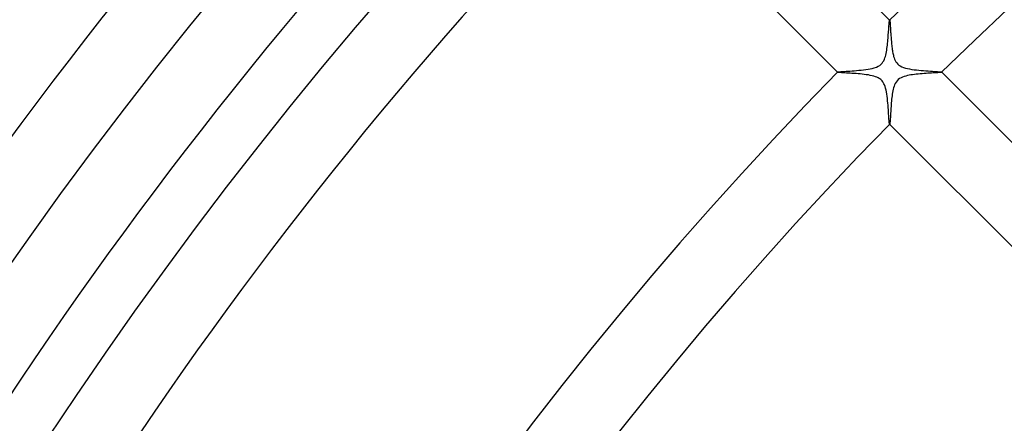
# Model space of a CAD drawing. Header units: millimetres. Extents: x -430 to 430, y -430 to 430.
# Tile 30 of 116: x -194 to -140, y 127 to 149. Entities that reach past the tile are written whole.
import ezdxf

# ---------------------------------------------------------------- set-up
doc = ezdxf.new("R2010")
doc.units = ezdxf.units.MM
doc.layers.add('HIDDEN', color=7, linetype='Continuous')
doc.layers.add('THICK', color=7, linetype='Continuous')

msp = doc.modelspace()

# ---------------------------------------------------------------- linework, layer by layer
at = {"layer": 'HIDDEN'}
for p, q in [((-146.366, 149.191), (-146.365, 149.192)), ((-146.366, 149.191), (-146.366, 149.191)), ((-146.365, 149.192), (-146.364, 149.192)), ((-146.363, 149.191), (-146.364, 149.193)), ((-146.364, 149.192), (-146.364, 149.192)), ((-146.364, 149.192), (-146.363, 149.191)), ((-146.363, 149.191), (-146.359, 149.185)), ((-146.363, 149.191), (-146.363, 149.191)), ((-146.359, 149.185), (-146.356, 149.174)), ((-146.356, 149.174), (-146.353, 149.157)), ((-146.353, 149.157), (-146.35, 149.135)), ((-146.35, 149.135), (-146.347, 149.108)), ((-146.347, 149.108), (-146.344, 149.076)), ((-146.344, 149.076), (-146.341, 149.039)), ((-146.341, 149.039), (-146.337, 148.999)), ((-146.337, 148.999), (-146.334, 148.954)), ((-146.334, 148.954), (-146.331, 148.905)), ((-146.331, 148.905), (-146.327, 148.853)), ((-146.327, 148.853), (-146.324, 148.798)), ((-146.324, 148.798), (-146.32, 148.739)), ((-146.32, 148.739), (-146.317, 148.678)), ((-146.317, 148.678), (-146.313, 148.615)), ((-146.313, 148.615), (-146.309, 148.549)), ((-146.309, 148.549), (-146.304, 148.48)), ((-146.304, 148.48), (-146.3, 148.41)), ((-146.3, 148.41), (-146.295, 148.338)), ((-146.295, 148.338), (-146.29, 148.265)), ((-146.29, 148.265), (-146.284, 148.191)), ((-146.284, 148.191), (-146.278, 148.116)), ((-146.278, 148.116), (-146.272, 148.041)), ((-146.272, 148.041), (-146.266, 147.967)), ((-146.266, 147.967), (-146.259, 147.893)), ((-146.259, 147.893), (-146.251, 147.819)), ((-146.251, 147.819), (-146.243, 147.747)), ((-146.243, 147.747), (-146.234, 147.676)), ((-146.234, 147.676), (-146.224, 147.605)), ((-146.224, 147.605), (-146.214, 147.537)), ((-146.214, 147.537), (-146.203, 147.47)), ((-146.203, 147.47), (-146.191, 147.406)), ((-146.191, 147.406), (-146.178, 147.344)), ((-146.178, 147.344), (-146.163, 147.283)), ((-146.163, 147.283), (-146.146, 147.217)), ((-146.146, 147.217), (-146.124, 147.146)), ((-146.124, 147.146), (-146.096, 147.073)), ((-146.096, 147.073), (-146.062, 146.999)), ((-146.062, 146.999), (-146.022, 146.929)), ((-146.022, 146.929), (-145.975, 146.864)), ((-145.975, 146.864), (-145.921, 146.804)), ((-145.921, 146.804), (-145.859, 146.751)), ((-145.859, 146.751), (-145.787, 146.703)), ((-145.787, 146.703), (-145.702, 146.659)), ((-145.702, 146.659), (-145.605, 146.621)), ((-145.605, 146.621), (-145.5, 146.588)), ((-149.193, 146.364), (-149.191, 146.363)), ((-149.192, 146.365), (-149.191, 146.366)), ((-149.192, 146.364), (-149.192, 146.365)), ((-149.191, 146.363), (-149.192, 146.364)), ((-149.192, 146.364), (-149.192, 146.364)), ((-149.191, 146.366), (-149.191, 146.366)), ((-149.18, 146.358), (-149.191, 146.363)), ((-149.191, 146.363), (-149.191, 146.363)), ((-149.158, 146.353), (-149.18, 146.358)), ((-149.123, 146.349), (-149.158, 146.353)), ((-149.078, 146.344), (-149.123, 146.349)), ((-149.022, 146.339), (-149.078, 146.344)), ((-148.957, 146.334), (-149.022, 146.339)), ((-148.883, 146.329), (-148.957, 146.334)), ((-148.801, 146.324), (-148.883, 146.329)), ((-148.712, 146.319), (-148.801, 146.324)), ((-148.616, 146.313), (-148.712, 146.319)), ((-148.515, 146.307), (-148.616, 146.313)), ((-148.41, 146.3), (-148.515, 146.307)), ((-148.302, 146.293), (-148.41, 146.3)), ((-148.192, 146.285), (-148.302, 146.293)), ((-148.079, 146.276), (-148.192, 146.285)), ((-147.967, 146.266), (-148.079, 146.276)), ((-147.854, 146.255), (-147.967, 146.266)), ((-147.741, 146.242), (-147.854, 146.255)), ((-147.631, 146.228), (-147.741, 146.242)), ((-147.522, 146.212), (-147.631, 146.228)), ((-147.418, 146.193), (-147.522, 146.212)), ((-147.317, 146.172), (-147.418, 146.193)), ((-147.221, 146.147), (-147.317, 146.172)), ((-147.133, 146.119), (-147.221, 146.147)), ((-147.057, 146.089), (-147.133, 146.119)), ((-146.993, 146.059), (-147.057, 146.089)), ((-145.5, 146.588), (-145.39, 146.561)), ((-145.39, 146.561), (-145.277, 146.538)), ((-145.277, 146.538), (-145.16, 146.519)), ((-145.16, 146.519), (-145.038, 146.501)), ((-145.038, 146.501), (-144.912, 146.486)), ((-144.912, 146.486), (-144.783, 146.473)), ((-144.783, 146.473), (-144.653, 146.461)), ((-144.653, 146.461), (-144.524, 146.45)), ((-144.524, 146.45), (-144.395, 146.44)), ((-144.395, 146.44), (-144.27, 146.431)), ((-144.27, 146.431), (-144.15, 146.423)), ((-144.15, 146.423), (-144.038, 146.415)), ((-144.038, 146.415), (-143.934, 146.408)), ((-143.934, 146.408), (-143.839, 146.401)), ((-143.839, 146.401), (-143.755, 146.395)), ((-143.755, 146.395), (-143.683, 146.388)), ((-143.683, 146.388), (-143.625, 146.383)), ((-143.625, 146.383), (-143.58, 146.377)), ((-143.58, 146.377), (-143.551, 146.371)), ((-143.551, 146.371), (-143.538, 146.366)), ((-143.536, 146.364), (-143.538, 146.366)), ((-143.538, 146.366), (-143.537, 146.365)), ((-143.537, 146.363), (-143.538, 146.362)), ((-143.537, 146.365), (-143.537, 146.365)), ((-143.537, 146.365), (-143.537, 146.364)), ((-143.537, 146.364), (-143.537, 146.364)), ((-143.537, 146.364), (-143.537, 146.363)), ((-146.939, 146.029), (-146.993, 146.059)), ((-146.893, 145.998), (-146.939, 146.029)), ((-146.85, 145.964), (-146.893, 145.998)), ((-146.811, 145.928), (-146.85, 145.964)), ((-146.774, 145.888), (-146.811, 145.928)), ((-146.741, 145.845), (-146.774, 145.888)), ((-146.709, 145.796), (-146.741, 145.845)), ((-146.677, 145.738), (-146.709, 145.796)), ((-146.645, 145.67), (-146.677, 145.738)), ((-146.615, 145.59), (-146.645, 145.67)), ((-146.587, 145.497), (-146.615, 145.59)), ((-146.562, 145.396), (-146.587, 145.497)), ((-146.54, 145.288), (-146.562, 145.396)), ((-146.521, 145.175), (-146.54, 145.288)), ((-146.504, 145.058), (-146.521, 145.175)), ((-146.489, 144.937), (-146.504, 145.058)), ((-146.476, 144.814), (-146.489, 144.937)), ((-146.464, 144.689), (-146.476, 144.814)), ((-146.453, 144.564), (-146.464, 144.689)), ((-146.444, 144.441), (-146.453, 144.564)), ((-146.435, 144.322), (-146.444, 144.441)), ((-146.427, 144.208), (-146.435, 144.322)), ((-146.419, 144.099), (-146.427, 144.208)), ((-146.412, 143.997), (-146.419, 144.099)), ((-146.406, 143.903), (-146.412, 143.997)), ((-146.399, 143.816), (-146.406, 143.903)), ((-146.393, 143.739), (-146.399, 143.816)), ((-146.388, 143.673), (-146.393, 143.739)), ((-146.382, 143.619), (-146.388, 143.673)), ((-146.376, 143.577), (-146.382, 143.619)), ((-146.371, 143.55), (-146.376, 143.577)), ((-146.366, 143.538), (-146.371, 143.55)), ((-146.365, 143.537), (-146.366, 143.538)), ((-146.366, 143.538), (-146.364, 143.536)), ((-146.364, 143.537), (-146.365, 143.537)), ((-146.365, 143.537), (-146.365, 143.537)), ((-146.363, 143.537), (-146.364, 143.537)), ((-146.364, 143.537), (-146.364, 143.537)), ((-146.362, 143.538), (-146.363, 143.537))]:
    msp.add_line(p, q, dxfattribs=at)
at = {"layer": 'THICK'}
for p, q in [((-146.364, 149.193), (-158.386, 161.214)), ((-161.214, 158.386), (-149.193, 146.364)), ((-184.394, 148.888), (-182.575, 151.114)), ((-175.391, 148.789), (-173.573, 150.905)), ((-186.187, 146.641), (-184.394, 148.888)), ((-177.182, 146.651), (-175.391, 148.789)), ((-146.412, 148.749), (-146.406, 148.824)), ((-146.406, 148.824), (-146.401, 148.893)), ((-146.401, 148.893), (-146.396, 148.956)), ((-146.396, 148.956), (-146.392, 149.013)), ((-146.392, 149.013), (-146.387, 149.063)), ((-146.387, 149.063), (-146.383, 149.105)), ((-146.383, 149.105), (-146.379, 149.139)), ((-146.379, 149.139), (-146.374, 149.165)), ((-146.374, 149.165), (-146.37, 149.183)), ((-146.37, 149.183), (-146.366, 149.191)), ((-146.45, 148.217), (-146.443, 148.312)), ((-146.443, 148.312), (-146.436, 148.405)), ((-146.436, 148.405), (-146.429, 148.497)), ((-146.429, 148.497), (-146.423, 148.585)), ((-146.423, 148.585), (-146.417, 148.669)), ((-146.417, 148.669), (-146.412, 148.749)), ((-146.51, 147.645), (-146.497, 147.738)), ((-146.497, 147.738), (-146.486, 147.833)), ((-146.486, 147.833), (-146.476, 147.928)), ((-146.476, 147.928), (-146.467, 148.025)), ((-146.467, 148.025), (-146.458, 148.121)), ((-146.458, 148.121), (-146.45, 148.217)), ((-146.62, 147.14), (-146.596, 147.217)), ((-146.596, 147.217), (-146.574, 147.296)), ((-146.574, 147.296), (-146.555, 147.38)), ((-146.555, 147.38), (-146.538, 147.466)), ((-146.538, 147.466), (-146.523, 147.555)), ((-146.523, 147.555), (-146.51, 147.645)), ((-187.952, 144.371), (-186.187, 146.641)), ((-178.948, 144.491), (-177.182, 146.651)), ((-147.197, 146.601), (-147.087, 146.64)), ((-147.087, 146.64), (-146.988, 146.685)), ((-146.988, 146.685), (-146.905, 146.735)), ((-146.905, 146.735), (-146.835, 146.791)), ((-146.835, 146.791), (-146.776, 146.852)), ((-146.776, 146.852), (-146.726, 146.919)), ((-146.726, 146.919), (-146.684, 146.99)), ((-146.684, 146.99), (-146.649, 147.064)), ((-146.649, 147.064), (-146.62, 147.14)), ((-149.191, 146.366), (-149.178, 146.371)), ((-149.178, 146.371), (-149.151, 146.377)), ((-149.151, 146.377), (-149.11, 146.382)), ((-149.11, 146.382), (-149.056, 146.388)), ((-149.056, 146.388), (-148.99, 146.394)), ((-148.99, 146.394), (-148.913, 146.4)), ((-148.913, 146.4), (-148.827, 146.406)), ((-148.827, 146.406), (-148.732, 146.413)), ((-148.732, 146.413), (-148.63, 146.42)), ((-148.63, 146.42), (-148.521, 146.427)), ((-148.521, 146.427), (-148.406, 146.436)), ((-148.406, 146.436), (-148.287, 146.445)), ((-148.287, 146.445), (-148.163, 146.455)), ((-148.163, 146.455), (-148.037, 146.466)), ((-148.037, 146.466), (-147.908, 146.478)), ((-147.908, 146.478), (-147.78, 146.492)), ((-147.78, 146.492), (-147.656, 146.508)), ((-147.656, 146.508), (-147.536, 146.526)), ((-147.536, 146.526), (-147.422, 146.547)), ((-147.422, 146.547), (-147.31, 146.571)), ((-147.31, 146.571), (-147.197, 146.601)), ((-145.663, 146.099), (-145.746, 146.061)), ((-145.577, 146.13), (-145.663, 146.099)), ((-145.488, 146.156), (-145.577, 146.13)), ((-145.399, 146.178), (-145.488, 146.156)), ((-145.31, 146.196), (-145.399, 146.178)), ((-145.216, 146.212), (-145.31, 146.196)), ((-145.119, 146.227), (-145.216, 146.212)), ((-145.018, 146.24), (-145.119, 146.227)), ((-144.914, 146.252), (-145.018, 146.24)), ((-144.809, 146.263), (-144.914, 146.252)), ((-144.703, 146.272), (-144.809, 146.263)), ((-144.596, 146.281), (-144.703, 146.272)), ((-144.49, 146.289), (-144.596, 146.281)), ((-144.384, 146.296), (-144.49, 146.289)), ((-144.281, 146.303), (-144.384, 146.296)), ((-144.181, 146.309), (-144.281, 146.303)), ((-144.086, 146.315), (-144.181, 146.309)), ((-143.996, 146.321), (-144.086, 146.315)), ((-143.911, 146.326), (-143.996, 146.321)), ((-143.834, 146.331), (-143.911, 146.326)), ((-143.763, 146.335), (-143.834, 146.331)), ((-143.701, 146.34), (-143.763, 146.335)), ((-143.647, 146.345), (-143.701, 146.34)), ((-143.604, 146.349), (-143.647, 146.345)), ((-143.57, 146.353), (-143.604, 146.349)), ((-143.548, 146.358), (-143.57, 146.353)), ((-143.538, 146.362), (-143.548, 146.358)), ((-130.1, 132.928), (-143.536, 146.364)), ((-146.122, 145.6), (-146.148, 145.52)), ((-146.092, 145.679), (-146.122, 145.6)), ((-146.056, 145.756), (-146.092, 145.679)), ((-146.012, 145.829), (-146.056, 145.756)), ((-145.959, 145.898), (-146.012, 145.829)), ((-145.896, 145.961), (-145.959, 145.898)), ((-145.824, 146.015), (-145.896, 145.961)), ((-145.746, 146.061), (-145.824, 146.015)), ((-146.232, 145.081), (-146.244, 144.985)), ((-146.219, 145.174), (-146.232, 145.081)), ((-146.204, 145.265), (-146.219, 145.174)), ((-146.188, 145.354), (-146.204, 145.265)), ((-146.169, 145.438), (-146.188, 145.354)), ((-146.148, 145.52), (-146.169, 145.438)), ((-180.688, 142.309), (-178.948, 144.491)), ((-146.288, 144.502), (-146.295, 144.408)), ((-146.281, 144.598), (-146.288, 144.502)), ((-146.273, 144.694), (-146.281, 144.598)), ((-146.264, 144.792), (-146.273, 144.694)), ((-146.255, 144.889), (-146.264, 144.792)), ((-146.244, 144.985), (-146.255, 144.889)), ((-189.689, 142.081), (-187.952, 144.371)), ((-146.322, 143.976), (-146.326, 143.902)), ((-146.317, 144.055), (-146.322, 143.976)), ((-146.312, 144.139), (-146.317, 144.055)), ((-146.307, 144.226), (-146.312, 144.139)), ((-146.301, 144.316), (-146.307, 144.226)), ((-146.295, 144.408), (-146.301, 144.316)), ((-146.364, 143.536), (-132.928, 130.1)), ((-146.359, 143.546), (-146.362, 143.538)), ((-146.355, 143.563), (-146.359, 143.546)), ((-146.351, 143.589), (-146.355, 143.563)), ((-146.347, 143.623), (-146.351, 143.589)), ((-146.343, 143.665), (-146.347, 143.623)), ((-146.339, 143.715), (-146.343, 143.665)), ((-146.335, 143.771), (-146.339, 143.715)), ((-146.331, 143.834), (-146.335, 143.771)), ((-146.326, 143.902), (-146.331, 143.834)), ((-191.399, 139.77), (-189.689, 142.081)), ((-182.4, 140.107), (-180.688, 142.309)), ((-193.08, 137.438), (-191.399, 139.77)), ((-184.086, 137.885), (-182.4, 140.107)), ((-185.745, 135.642), (-184.086, 137.885)), ((-194.733, 135.086), (-193.08, 137.438)), ((-187.377, 133.379), (-185.745, 135.642)), ((-188.981, 131.096), (-187.377, 133.379)), ((-190.557, 128.794), (-188.981, 131.096)), ((-192.105, 126.473), (-190.557, 128.794))]:
    msp.add_line(p, q, dxfattribs=at)
for radius, start, end in [(209, 90.54761, 134.4524), (205, 90.55827, 134.44168), (265, 135.43244, 179.56755), (257, 135.4459, 179.55409), (249, 135.46023, 179.53982), (241, 135.47478, 179.52521), (233, 135.48922, 179.51083), (226, 135.50641, 179.49358), (209, 135.5476, 179.45239), (205, 135.55832, 179.44173), (186, 135.61533, 179.38466)]:
    msp.add_arc((0, 0), radius, start, end, dxfattribs=at)

doc.saveas('drawing.dxf')
